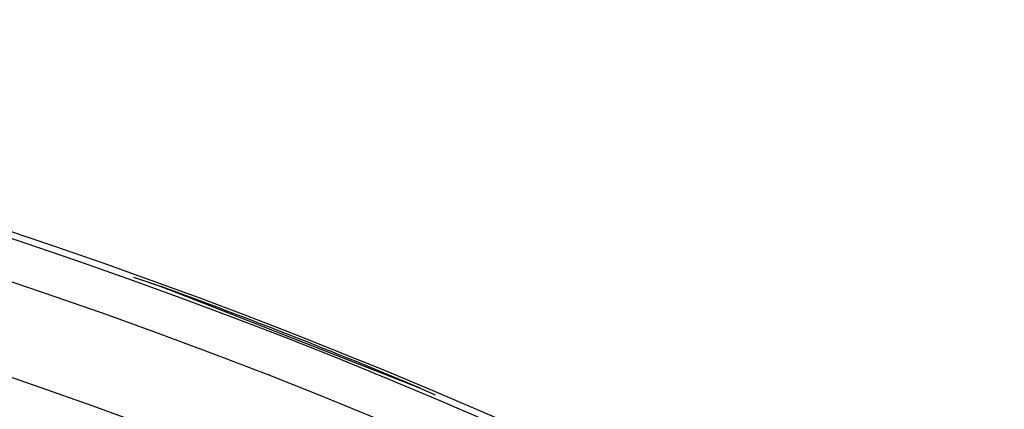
# Model space of a CAD drawing. Header units: millimetres. Extents: x -563 to -60, y -163 to 550.
# Tile 28 of 37: x -238 to -210, y 202 to 213. Entities that reach past the tile are written whole.
import ezdxf

# ---------------------------------------------------------------- set-up
doc = ezdxf.new("R2010")
doc.units = ezdxf.units.MM

# ---------------------------------------------------------------- blocks, each defined once
blk = doc.blocks.new('Rueckteil__8', base_point=(-447.893, -152.204))
at = {"color": 7, "linetype": 'Continuous'}
for p, q in [((-234.886, 205.975), (-234.252, 205.755)), ((-234.886, 205.975), (-234.088, 205.7)), ((-234.252, 205.755), (-233.865, 205.611)), ((-233.865, 205.611), (-226.631, 202.778)), ((-226.631, 202.778), (-226.179, 202.577)), ((-226.631, 202.778), (-226.179, 202.577))]:
    blk.add_line(p, q, dxfattribs=at)
blk.add_arc((-290.152, 51.668), 163.918, 67.19999, 69.99999, dxfattribs=at)
blk = doc.blocks.new('Rueckteil-kpl___9', base_point=(-447.893, -152.204))
blk.add_blockref('Rueckteil__8', (-447.893, -152.204))
blk = doc.blocks.new('Frontteil__24', base_point=(-456.747, -152.348))
at = {"color": 1, "linetype": 'Continuous'}
for radius, start, end in [(163.8, 9.47368, 80.52632), (162.615, 9.11393, 82.02532)]:
    blk.add_arc((-290.129, 51.653), radius, start, end, dxfattribs=at)
at = {"color": 7, "linetype": 'Continuous'}
blk.add_arc((-290.129, 51.653), 163.987, 14.97408, 80.52631, dxfattribs=at)
blk = doc.blocks.new('Linsengehaeuse__52', base_point=(-448.248, -106.466))
at = {"color": 7, "linetype": 'Continuous'}
blk.add_arc((-290.129, 51.653), 160, 8.79581, 81.20419, dxfattribs=at)
blk = doc.blocks.new('Linsengehaeuse_kpl___56', base_point=(-469.229, -134.44))
blk.add_blockref('Linsengehaeuse__52', (-448.248, -106.466))
blk = doc.blocks.new('Linsengehaeuse__79', base_point=(-448.248, -106.466))
at = {"color": 7, "linetype": 'Continuous'}
blk.add_arc((-290.129, 51.653), 160, 8.79581, 81.20419, dxfattribs=at)
blk = doc.blocks.new('Linsengehaeuse_kpl_-Mot-L4_0006142__86', base_point=(-469.229, -134.44))
blk.add_blockref('Linsengehaeuse__79', (-448.248, -106.466))
blk = doc.blocks.new('Gehaeuse_kpl__87', base_point=(-469.229, -152.348))
for name, p in [('Linsengehaeuse_kpl___56', (-469.229, -134.44)), ('Linsengehaeuse_kpl_-Mot-L4_0006142__86', (-469.229, -134.44)), ('Frontteil__24', (-456.747, -152.348))]:
    blk.add_blockref(name, p)
blk = doc.blocks.new('L10-für-dxf-Internet__113', base_point=(-562.569, -163.347))
for name, p in [('Gehaeuse_kpl__87', (-469.229, -152.348)), ('Rueckteil-kpl___9', (-447.893, -152.204))]:
    blk.add_blockref(name, p)
blk = doc.blocks.new('AllgA', base_point=(-118, 205))
blk.add_blockref('L10-für-dxf-Internet__113', (-562.569, -163.347))

msp = doc.modelspace()

# ---------------------------------------------------------------- block references
msp.add_blockref('AllgA', (-118, 205))

doc.saveas('drawing.dxf')
